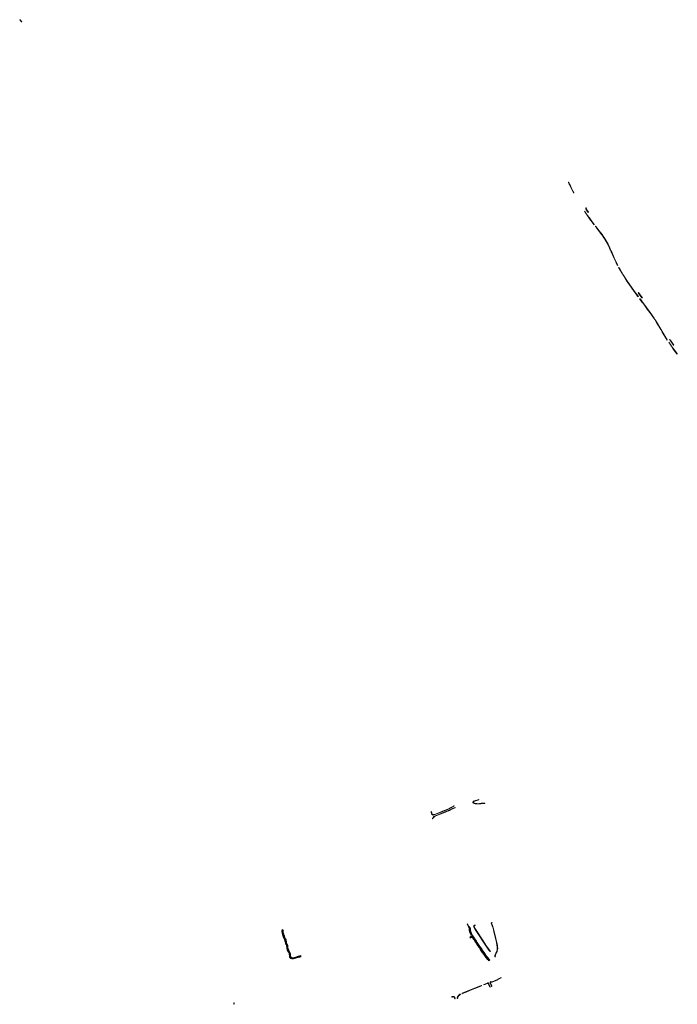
# Model space of a CAD drawing. Extents: x 98391 to 109703, y 464044 to 471306.
# Tile 1 of 31: x 98876 to 100612, y 464595 to 467196. Entities that reach past the tile are written whole.
import ezdxf

# ---------------------------------------------------------------- set-up
doc = ezdxf.new("R2010")
doc.units = 0
doc.layers.add('002 JA', color=3, linetype='Continuous', lineweight=20, true_color=0x00ff00)

msp = doc.modelspace()

# ---------------------------------------------------------------- hatches: boundary and pattern name
at = {"layer": '002 JA', "true_color": 0x00ff00}
for points in [[(98880.9, 467190), (98880.9, 467190), (98881, 467190.4), (98881.2, 467190.7), (98881.3, 467190.8), (98880.8, 467191.5), (98877.5, 467195.9), (98877, 467195.9), (98877, 467195.9), (98876.9, 467195.6), (98876.6, 467195.3), (98876.3, 467195.1), (98875.9, 467195), (98875.9, 467195), (98877, 467194.9), (98880.8, 467189.9), (98880.9, 467190)], [(100339.4, 466737.6), (100338.8, 466738.8), (100336.6, 466743.3), (100334.4, 466747.8), (100332.3, 466752.4), (100330.2, 466756.9), (100328.1, 466761.5), (100326.2, 466765.7), (100325.8, 466766.6), (100325.8, 466766.6), (100325.5, 466766.4), (100325.3, 466766.1), (100325.3, 466765.9), (100325.4, 466765.7), (100325.3, 466765.6), (100325.3, 466765.3), (100327.1, 466761.4), (100327.4, 466760.9), (100331.1, 466752.5), (100337.3, 466741.1), (100339.4, 466737.6)], [(100383.1, 466666.7), (100384.9, 466664.3), (100384.9, 466664.3), (100392.4, 466654.5), (100392.4, 466654.5), (100392.6, 466654.2), (100392.8, 466654.5), (100393.2, 466655.1), (100385.7, 466664.9), (100380.1, 466672.4), (100374.6, 466680), (100369.2, 466687.7), (100367.4, 466690.3), (100367.6, 466690.1), (100383.1, 466666.7)], [(100372.1, 466698.4), (100372.4, 466699.3), (100371.2, 466698.6), (100370.8, 466697.1), (100371.3, 466696.4), (100371.6, 466696), (100372.1, 466698.4), (100372.1, 466698.4)], [(100371, 466695), (100372.3, 466693), (100377.1, 466686.6), (100377.3, 466686.7), (100378, 466687.1), (100373.1, 466693.6), (100371.6, 466696), (100371.5, 466695.6), (100371.3, 466695.2), (100371, 466695)], [(100434.5, 466590.1), (100435.5, 466588), (100435.8, 466587.4), (100436, 466586.9), (100436, 466587.1), (100436, 466587.4), (100436.1, 466587.7), (100436.3, 466588), (100436.6, 466588.1), (100436.4, 466588.4), (100433.1, 466595.7), (100429.5, 466602.9), (100427.2, 466607.4), (100424.8, 466611.8), (100422.2, 466616.1), (100419.5, 466620.3), (100416.6, 466624.4), (100413.6, 466628.5), (100406.4, 466638.1), (100397.3, 466649.9), (100397.2, 466650), (100397.1, 466650), (100397, 466650), (100396.9, 466650.1), (100396.8, 466650.1), (100396.7, 466650.1), (100396.6, 466650.1), (100396.5, 466650.1), (100396.4, 466650), (100396.3, 466650), (100396.2, 466650), (100396.1, 466649.9), (100396, 466649.9), (100396.5, 466649.3), (100397.8, 466647.6), (100398.7, 466646.5), (100407.8, 466634.7), (100412.3, 466628.5), (100412.8, 466627.9), (100412.8, 466627.9), (100415.8, 466623.8), (100418.8, 466619.6), (100419.2, 466618.9), (100421.3, 466616.2), (100430.6, 466599.7), (100434.5, 466590.1)], [(100454.4, 466546.6), (100454.9, 466547.2), (100450.7, 466556.3), (100445.8, 466567.3), (100440.1, 466580.1), (100437.4, 466586.3), (100437.3, 466586.3), (100437, 466586.2), (100436.6, 466586.3), (100436.3, 466586.5), (100436.2, 466586.7), (100438.1, 466582.6), (100442.1, 466573.3), (100444.3, 466568.2), (100444.9, 466566.9), (100444.9, 466566.9), (100449.8, 466555.9), (100449.8, 466555.9), (100451, 466553.4), (100451.1, 466553.2), (100454.4, 466546.6)], [(100474.4, 466513.1), (100477, 466508.9), (100477.4, 466508.3), (100505.8, 466467.9), (100506.6, 466466.9), (100508.9, 466463.8), (100509.1, 466464.3), (100509.3, 466464.6), (100509.5, 466464.7), (100501.9, 466474.8), (100493.1, 466487), (100485.1, 466498.5), (100479.2, 466507.3), (100469.8, 466522.1), (100465, 466529.7), (100461.3, 466535.7), (100457.9, 466541.6), (100457, 466541.6), (100456.9, 466541.6), (100457, 466541.4), (100474.4, 466513.1)], [(100510, 466475), (100509.2, 466474.3), (100519.1, 466461.1), (100519.1, 466461.1), (100519.3, 466461.2), (100519.6, 466461.3), (100520.2, 466461.3), (100510, 466475), (100510, 466475)], [(100519.7, 466449.3), (100519.7, 466449.5), (100519.7, 466449.9), (100519.9, 466450.1), (100520.1, 466450.3), (100514, 466458.5), (100513.8, 466458.4), (100513.5, 466458.3), (100512.9, 466458.3), (100515.5, 466454.9), (100517.8, 466451.9), (100519.7, 466449.3)], [(100585.9, 466349.8), (100586, 466350), (100575.1, 466368), (100557.2, 466398.2), (100555.3, 466401.3), (100553.3, 466404.4), (100551.3, 466407.5), (100549.2, 466410.5), (100547.1, 466413.5), (100545, 466416.5), (100540.9, 466422.2), (100521.3, 466448.7), (100521.2, 466448.7), (100520.9, 466448.5), (100520.5, 466448.5), (100520.2, 466448.7), (100525.5, 466441.4), (100532.9, 466431.5), (100539.6, 466422.6), (100544.4, 466416), (100548.2, 466410.8), (100552.9, 466403.6), (100558.5, 466394.5), (100563.6, 466386), (100568.6, 466377.5), (100572.7, 466370.8), (100577.2, 466363.1), (100578.5, 466360.7), (100585.9, 466349.8)], [(100595.1, 466346.4), (100602, 466336.4), (100602, 466336.4), (100602.4, 466336.6), (100602.7, 466336.6), (100603.1, 466336.4), (100603.4, 466336.2), (100603.4, 466336.2), (100595.9, 466346.9), (100595.9, 466346.9), (100594.8, 466348.6), (100593.6, 466350.3), (100592.5, 466352), (100592.4, 466351.8), (100592.3, 466351.5), (100592.1, 466351.2), (100591.9, 466351.1), (100592.3, 466350.5), (100593.2, 466349.1), (100594.1, 466347.7), (100595.1, 466346.4)], [(100601.4, 466325.5), (100602.2, 466324.5), (100607, 466318.5), (100612, 466312.7), (100612, 466313.1), (100612.1, 466313.4), (100612.3, 466313.7), (100612.4, 466313.8), (100607.5, 466319.4), (100602.9, 466325.3), (100598.5, 466331.3), (100590.2, 466343.8), (100590.1, 466343.8), (100596.1, 466334.9), (100601.4, 466325.5)], [(100104.2, 465125.8), (100104.2, 465125.8), (100104.2, 465126.1), (100104.2, 465126.2), (100102.7, 465126.7), (100098, 465126.2), (100095.6, 465126), (100094.8, 465125.9), (100090.4, 465125.2), (100086.1, 465125), (100082.9, 465125.2), (100082.6, 465125.3), (100080.7, 465125.4), (100078.8, 465125.7), (100075.9, 465126.5), (100074.8, 465127), (100073.8, 465127.8), (100073.6, 465128.2), (100073.7, 465128.5), (100074.3, 465129.9), (100074.8, 465130.3), (100088.4, 465134.7), (100088.1, 465135.7), (100074.4, 465131.2), (100073.5, 465130.5), (100072.7, 465128.9), (100072.5, 465128), (100073, 465127.2), (100074.3, 465126.1), (100075.6, 465125.6), (100078.6, 465124.8), (100080.6, 465124.5), (100083.7, 465124.2), (100088.4, 465124.3), (100093.2, 465124.8), (100098.1, 465125.2), (100104.2, 465125.8)], [(99962, 465103.7), (99963.6, 465097.7), (99964.7, 465096.8), (99964.8, 465096.8), (99964.9, 465096.8), (99963, 465103.9), (99962, 465103.7)], [(100022.8, 465118), (100022.6, 465119.1), (100021, 465118), (100014.5, 465114.6), (100006.3, 465110.7), (99997.1, 465106.8), (99984.2, 465101.7), (99970.8, 465096.8), (99970.8, 465096.8), (99971.1, 465096.9), (99971.4, 465096.8), (99971.7, 465096.7), (99971.9, 465096.5), (99972, 465096.2), (99984.5, 465100.8), (99997.5, 465105.8), (100006.7, 465109.8), (100015, 465113.7), (100021.5, 465117.1), (100022.8, 465118), (100022.8, 465118)], [(99973.1, 465092.9), (99973.2, 465092.8), (99973.2, 465092.4), (99973.2, 465092.1), (99973.1, 465092), (99977.6, 465093.9), (99986.1, 465097.1), (99996.3, 465101.2), (100000, 465102.7), (100007.5, 465105.9), (100008.7, 465106.5), (100009, 465106.6), (100010.6, 465107.2), (100013.7, 465108.3), (100013.9, 465108.4), (100013.9, 465108.4), (100021.2, 465111.8), (100025.7, 465113.7), (100025.7, 465114), (100025.4, 465114.7), (100020.8, 465112.7), (100013.5, 465109.3), (100005.8, 465105.9), (99997, 465102.4), (99984.7, 465097.5), (99973.5, 465093.1), (99973.1, 465092.9)], [(99964.9, 465095.5), (99965.3, 465095.3), (99966.9, 465095), (99968.1, 465095), (99969.8, 465095.4), (99970.2, 465095.5), (99970.2, 465095.5), (99970.1, 465095.9), (99970.2, 465096.3), (99970.4, 465096.6), (99970.8, 465096.8), (99970.8, 465096.8), (99969.5, 465096.4), (99968, 465096), (99967, 465096), (99965.7, 465096.2), (99964.9, 465096.7), (99965, 465096.3), (99965, 465096), (99964.9, 465095.6), (99964.9, 465095.5)], [(99968.2, 465088.3), (99970.2, 465090.2), (99970.8, 465090.5), (99970.9, 465090.5), (99972.2, 465091.5), (99972.1, 465091.5), (99971.7, 465091.6), (99971.5, 465091.8), (99971.4, 465092), (99969.6, 465091), (99967.4, 465088.9), (99966.4, 465087.1), (99965.9, 465086), (99966.2, 465085), (99966.7, 465085.2), (99966.7, 465085.3), (99966.9, 465085.7), (99966.9, 465085.9), (99967.1, 465086.4), (99967.3, 465086.7), (99968.2, 465088.3)], [(99618.8, 464720.1), (99618.8, 464720.2), (99618.8, 464720.2), (99618.5, 464720.2), (99618.1, 464720.5), (99617.9, 464720.8), (99617.9, 464721), (99615, 464720.4), (99610.6, 464719.6), (99605.1, 464718), (99600.5, 464716.4), (99597.2, 464716), (99594.4, 464716.1), (99592.4, 464716.8), (99590.6, 464718.5), (99589.6, 464720.4), (99589, 464723.7), (99588.6, 464727), (99588.2, 464729.2), (99587.6, 464730.8), (99586.7, 464732.7), (99584.6, 464736.2), (99583.3, 464738.8), (99582.5, 464742.2), (99581.9, 464745.5), (99581.6, 464748.5), (99580.9, 464751), (99580.4, 464752.3), (99579.3, 464754.6), (99578.8, 464755.5), (99578.6, 464756.3), (99578.5, 464757.9), (99577.9, 464760.6), (99577.5, 464761.5), (99577.4, 464762.1), (99577.2, 464763.1), (99576.7, 464764.8), (99576, 464766.1), (99575.1, 464767.4), (99573, 464773.8), (99572.2, 464775.3), (99571.4, 464776.5), (99571, 464777.9), (99570.9, 464778.9), (99570.9, 464780.1), (99570.8, 464780.8), (99570.5, 464782), (99570.3, 464782.5), (99570, 464783.4), (99569.6, 464784.1), (99569.4, 464785), (99569, 464786.4), (99568.7, 464787.4), (99568.7, 464788.5), (99569.1, 464789.8), (99569.8, 464791.1), (99570.2, 464791.6), (99570.1, 464791.7), (99569.9, 464791.9), (99569.7, 464792.2), (99569.7, 464792.5), (99569.7, 464792.6), (99569, 464791.7), (99568.9, 464791.6), (99568.2, 464790.3), (99568.1, 464790.1), (99567.7, 464788.7), (99567.7, 464788.4), (99567.7, 464787.3), (99567.8, 464787.1), (99568.1, 464786.1), (99568.6, 464783.9), (99568.7, 464783.6), (99569.1, 464782.9), (99569.4, 464782.2), (99569.5, 464781.7), (99569.8, 464780.6), (99569.9, 464780), (99569.9, 464778.9), (99569.9, 464778.8), (99569.9, 464778.8), (99570.2, 464778), (99570.9, 464776.1), (99571.4, 464774.6), (99572, 464773.4), (99574.1, 464767.1), (99574.3, 464766.8), (99575.2, 464765.6), (99575.8, 464764.5), (99576.2, 464762.9), (99576.4, 464761.9), (99576.4, 464761.9), (99576.5, 464761.3), (99576.6, 464761.1), (99577, 464760.3), (99577.5, 464757.7), (99577.6, 464756.2), (99577.6, 464756.1), (99577.8, 464755.3), (99577.9, 464755), (99578.4, 464754.2), (99579.5, 464751.9), (99580, 464750.7), (99580.6, 464748.3), (99580.9, 464745.4), (99580.9, 464745.3), (99581.5, 464742), (99581.6, 464742), (99582.3, 464738.6), (99582.4, 464738.4), (99583.7, 464735.7), (99583.7, 464735.6), (99585.8, 464732.3), (99587.3, 464728.9), (99587.6, 464726.8), (99588, 464723.6), (99588, 464723.5), (99588.6, 464720.2), (99588.7, 464719.9), (99589.7, 464718.1), (99589.9, 464717.8), (99591.8, 464716), (99591.9, 464715.9), (99592.1, 464715.8), (99594.1, 464715.2), (99594.4, 464715.1), (99597.2, 464715), (99597.3, 464715), (99599.3, 464715.2), (99603.9, 464716.5), (99604, 464716.5), (99605.4, 464717), (99610.9, 464718.7), (99615.2, 464719.4), (99615.2, 464719.4), (99618.8, 464720.1)], [(99618.6, 464723.5), (99618.6, 464723.5), (99611.6, 464721.8), (99608.4, 464721.1), (99608.3, 464721.1), (99603.9, 464719.7), (99603.8, 464719.7), (99600.7, 464718.4), (99596.8, 464718.1), (99594.2, 464718.5), (99592.8, 464719.3), (99591.5, 464721.3), (99591, 464725), (99590.8, 464728), (99590.8, 464728.2), (99589.9, 464731.1), (99589.8, 464731.2), (99588.1, 464734.5), (99586.2, 464738.2), (99584.7, 464742.1), (99584.1, 464745.3), (99584, 464748.5), (99584, 464748.5), (99583.9, 464750.1), (99583.8, 464750.4), (99582.6, 464753.2), (99580.6, 464758), (99580, 464761.6), (99579.9, 464761.6), (99579.3, 464764.7), (99579.2, 464764.9), (99578, 464767.6), (99576.3, 464771.7), (99575.2, 464775.6), (99575.1, 464775.9), (99573.6, 464778), (99573, 464781.2), (99572.9, 464781.3), (99572.3, 464783.3), (99572.3, 464783.4), (99571.6, 464785.5), (99571.2, 464787.1), (99571.3, 464788.7), (99572.6, 464790.8), (99572.3, 464790.6), (99572, 464790.6), (99571.7, 464790.6), (99571.4, 464790.8), (99571.4, 464790.8), (99570.3, 464789.1), (99570.1, 464787), (99570.7, 464785.2), (99571.4, 464783), (99572, 464781), (99572.7, 464777.6), (99574.3, 464775.3), (99575.3, 464771.4), (99577.1, 464767.2), (99578.3, 464764.5), (99579, 464761.4), (99579.6, 464757.8), (99581.7, 464752.8), (99582.9, 464750), (99583, 464748.4), (99583.1, 464745.2), (99583.7, 464741.8), (99585.3, 464737.8), (99587.2, 464734), (99588.9, 464730.8), (99589.8, 464727.9), (99590, 464724.9), (99590.6, 464721), (99592.1, 464718.5), (99593.9, 464717.6), (99596.8, 464717.1), (99600.9, 464717.5), (99604.1, 464718.8), (99608.6, 464720.1), (99611.8, 464720.9), (99617.9, 464722.3), (99617.9, 464722.6), (99618, 464722.9), (99618.1, 464723.2), (99618.4, 464723.4), (99618.6, 464723.5)], [(100059.4, 464805.6), (100057.8, 464807.8), (100057.8, 464807.8), (100057.6, 464807.7), (100057.8, 464806.8), (100058.6, 464805), (100059.4, 464803.8), (100060.1, 464802.2), (100060.9, 464799.8), (100061, 464799.7), (100061, 464799.6), (100061.1, 464799.1), (100062.4, 464795), (100063, 464791.2), (100063.9, 464786.8), (100064.5, 464783.5), (100068.3, 464777.5), (100068.5, 464777.6), (100067.1, 464780.2), (100065.1, 464784.5), (100064.3, 464788.3), (100063.9, 464791.1), (100063.3, 464795.1), (100062.2, 464798.8), (100061.2, 464802), (100059.4, 464805.6)], [(100117.2, 464711.6), (100115.9, 464713.2), (100114.4, 464715), (100111.7, 464718.4), (100109.5, 464721.3), (100108.8, 464722.2), (100108.8, 464722.2), (100107.6, 464723.9), (100106.5, 464725.2), (100103.9, 464728.9), (100103.9, 464728.9), (100103.9, 464728.9), (100097, 464739.3), (100095.8, 464741.2), (100092.1, 464746.7), (100089.6, 464750.6), (100084.2, 464758.7), (100083.2, 464760.3), (100083.2, 464760.3), (100081.9, 464762.2), (100077.7, 464768.3), (100072.1, 464776.3), (100069.4, 464781.4), (100068.5, 464783.3), (100067.6, 464785.3), (100066.9, 464788.8), (100066.5, 464790.5), (100066.2, 464792.5), (100066, 464793.6), (100066, 464793.9), (100065.9, 464794), (100065.3, 464796.9), (100065.2, 464797), (100065.1, 464797.4), (100063.1, 464800.6), (100063.3, 464799.9), (100064.3, 464796.7), (100065, 464793.7), (100065.2, 464792.3), (100065.9, 464788.6), (100066.6, 464785), (100068.5, 464780.9), (100071.2, 464775.8), (100076.9, 464767.8), (100082.4, 464759.7), (100091.3, 464746.2), (100096.2, 464738.7), (100103.1, 464728.3), (100105.7, 464724.6), (100108, 464721.6), (100110.9, 464717.8), (100113.6, 464714.3), (100116.4, 464711.1), (100117.2, 464711.6)], [(100073.9, 464800.3), (100078.6, 464793), (100087.4, 464779.6), (100099, 464762.1), (100108, 464748.5), (100114.8, 464738.4), (100118.2, 464734.3), (100118.3, 464734.4), (100118.7, 464734.5), (100119, 464734.5), (100119.3, 464734.3), (100119.4, 464734.3), (100115.6, 464739), (100115.4, 464739.4), (100113.1, 464742.6), (100112.7, 464743.3), (100112.6, 464743.4), (100108.8, 464749), (100099.8, 464762.7), (100099.8, 464762.7), (100079.5, 464793.5), (100074.7, 464800.9), (100073.9, 464800.3), (100073.9, 464800.3)], [(100074.9, 464802.3), (100074.2, 464801.7), (100074.7, 464800.9), (100075.6, 464801.5), (100074.9, 464802.3)], [(100074.9, 464802.3), (100075.6, 464801.5), (100077.9, 464803.1), (100078.2, 464803.4), (100078.3, 464803.8), (100078.3, 464804.2), (100078.2, 464804.5), (100077.3, 464804), (100074.9, 464802.3)], [(100121.8, 464809.2), (100122.4, 464809.4), (100122.1, 464810.4), (100120.5, 464809.6), (100120.8, 464808.9), (100123.7, 464802.5), (100125.9, 464796.4), (100128.3, 464787.5), (100132.4, 464768.5), (100134.6, 464758.4), (100136.2, 464751.2), (100137, 464747.1), (100137.1, 464743.2), (100136.7, 464739.2), (100136.2, 464737.4), (100136.5, 464737.3), (100136.7, 464737.1), (100136.9, 464736.8), (100137, 464736.5), (100136.9, 464736.2), (100136.9, 464736.2), (100137.6, 464739), (100137.7, 464739.1), (100138.1, 464743.1), (100138.1, 464743.2), (100138, 464747.1), (100137.9, 464747.3), (100137.2, 464751.4), (100137.2, 464751.4), (100135.6, 464758.6), (100133.3, 464768.7), (100130.9, 464780.1), (100130, 464783.9), (100126.5, 464797.3), (100124.4, 464803.5), (100121.8, 464809.2)], [(100122.1, 464810.4), (100122.4, 464809.4), (100122.5, 464809.5), (100122.8, 464809.7), (100123, 464810), (100123.1, 464810.3), (100123.1, 464810.4), (100123, 464810.7), (100122.1, 464810.4)], [(100064.4, 464772.6), (100065, 464771.7), (100068.5, 464773.9), (100068.7, 464775.1), (100068, 464776.4), (100067.9, 464776.5), (100067.6, 464774.3), (100064.4, 464772.6)], [(100065.1, 464770.7), (100065.7, 464769.8), (100070.5, 464772.4), (100069.7, 464773.5), (100065.1, 464770.7)], [(100115.1, 464710.3), (100112, 464714.2), (100108.3, 464718.6), (100104.8, 464723.2), (100099.6, 464730.4), (100094.8, 464737.9), (100090, 464745.3), (100081, 464758.8), (100075.5, 464766.8), (100071.3, 464772.9), (100071.3, 464772.8), (100070.5, 464772.4), (100071.1, 464771.5), (100074.7, 464766.3), (100078.9, 464760.2), (100080.2, 464758.3), (100081.3, 464756.6), (100086, 464749.4), (100089.1, 464744.8), (100092.1, 464740.2), (100094, 464737.3), (100097.4, 464731.9), (100098.7, 464729.8), (100098.7, 464729.8), (100099.7, 464728.5), (100103.9, 464722.7), (100104, 464722.6), (100107.5, 464718), (100107.5, 464717.9), (100111.2, 464713.6), (100111.7, 464713), (100114.3, 464709.8), (100115.1, 464710.3)], [(100131.9, 464720.8), (100131.8, 464721.2), (100131.7, 464721.8), (100131.7, 464722.4), (100131.7, 464723), (100131.8, 464723.6), (100131.9, 464724.2), (100132.1, 464724.8), (100132.4, 464725.3), (100132.4, 464725.3), (100134.4, 464729.8), (100136.5, 464734.3), (100136.5, 464734.5), (100136.9, 464736.2), (100136.9, 464736.2), (100136.8, 464735.8), (100136.5, 464735.6), (100136.1, 464735.4), (100135.8, 464735.4), (100135.7, 464735.4), (100135.6, 464734.7), (100133.5, 464730.2), (100131.4, 464725.7), (100131.2, 464725.1), (100131, 464724.4), (100130.8, 464723.8), (100130.7, 464723.1), (100130.7, 464722.4), (100130.7, 464721.7), (100130.8, 464721.1), (100131.3, 464720.4), (100131.9, 464720.8)], [(100122.9, 464654.7), (100122, 464654.3), (100121.6, 464654.2), (100122.9, 464653.6), (100123.2, 464653.5), (100123.4, 464653.5), (100123.7, 464653.6), (100138.3, 464659.3), (100138, 464660.3), (100123.3, 464654.5), (100122.9, 464654.7)], [(100146.9, 464665.7), (100146, 464665.1), (100143.5, 464664), (100140.1, 464662.7), (100139.6, 464662.4), (100139.6, 464662.4), (100139.7, 464662), (100139.6, 464661.6), (100139.5, 464661.2), (100140.4, 464661.6), (100140.7, 464661.8), (100140.8, 464661.9), (100143.8, 464663), (100143.8, 464663), (100145.7, 464663.8), (100147.4, 464664.8), (100147.7, 464665), (100146.9, 464665.7)], [(100043.8, 464623), (100049.6, 464625.3), (100054.7, 464627.5), (100071.1, 464634), (100085, 464639.7), (100095.6, 464644), (100095.6, 464644), (100095.3, 464644.1), (100095.1, 464644.3), (100094.9, 464644.6), (100094.8, 464644.7), (100044.4, 464624.3), (100044.5, 464624), (100044.4, 464623.7), (100044.3, 464623.4), (100044.1, 464623.1), (100043.8, 464623), (100043.8, 464623)], [(100101.4, 464647.3), (100101.4, 464647.2), (100101.5, 464646.9), (100101.5, 464646.6), (100101.3, 464646.3), (100101.2, 464646.2), (100103.8, 464647.2), (100106.4, 464648.2), (100108.4, 464649), (100111.4, 464650.2), (100112.2, 464650.4), (100112.3, 464650.4), (100112.3, 464650.4), (100112.6, 464650.4), (100113.1, 464650.2), (100113.6, 464649.8), (100114.2, 464648.4), (100114.2, 464648.4), (100114.2, 464648.4), (100117.1, 464640.7), (100117.8, 464640.9), (100118, 464641), (100115.1, 464648.8), (100114.5, 464650.5), (100113.6, 464651.1), (100112.7, 464651.4), (100112.1, 464651.4), (100111.1, 464651.1), (100106.1, 464649.2), (100101.4, 464647.3)], [(100121.3, 464654.2), (100121.5, 464654.2), (100121.2, 464654.3), (100120.9, 464654.6), (100120.7, 464654.9), (100120.3, 464654.7), (100120.1, 464654.8), (100119.3, 464654.3), (100118.6, 464653.8), (100118.1, 464653.3), (100118, 464652.6), (100118.2, 464651.8), (100121.7, 464642.8), (100122.3, 464643.4), (100122.5, 464643.4), (100119.2, 464652.1), (100119.1, 464652.5), (100119, 464652.7), (100119, 464652.8), (100119.2, 464653), (100119.2, 464653), (100119.8, 464653.5), (100119.8, 464653.5), (100119.8, 464653.5), (100120.2, 464653.7), (100120.3, 464653.7), (100121.3, 464654.2)], [(100121.7, 464642.8), (100121.7, 464642.5), (100122, 464642.1), (100122.8, 464642.4), (100122.7, 464642.6), (100122.7, 464642.9), (100122.6, 464643.2), (100122.5, 464643.4), (100122.5, 464643.4), (100121.7, 464642.8)], [(100024.3, 464610.7), (100025.1, 464610.7), (100025.3, 464610.7), (100025.3, 464610.8), (100025.1, 464612.1), (100025, 464612.5), (100024.9, 464612.8), (100024.7, 464613.1), (100024.6, 464613.5), (100024.4, 464613.8), (100024.2, 464614.1), (100023.9, 464614.4), (100023.6, 464614.6), (100023.3, 464614.8), (100023, 464615), (100022.7, 464615.2), (100022.4, 464615.4), (100022, 464615.5), (100021.7, 464615.6), (100021.3, 464615.6), (100020.9, 464615.6), (100020.6, 464615.6), (100020.2, 464615.6), (100018.3, 464615.2), (100017.4, 464615), (100017.4, 464614.6), (100017.3, 464614.2), (100017, 464613.9), (100017, 464613.9), (100018.1, 464614.1), (100018.2, 464614.1), (100018.5, 464614.2), (100020.4, 464614.6), (100020.7, 464614.6), (100020.9, 464614.6), (100021.2, 464614.6), (100021.5, 464614.6), (100021.8, 464614.5), (100022, 464614.4), (100022.3, 464614.3), (100022.5, 464614.2), (100022.8, 464614), (100023, 464613.8), (100023.2, 464613.6), (100023.4, 464613.4), (100023.6, 464613.2), (100023.7, 464613), (100023.8, 464612.7), (100023.9, 464612.5), (100024, 464612.2), (100024.1, 464611.9), (100024.1, 464611.9), (100024.3, 464610.7), (100024.3, 464610.7), (100024.3, 464610.7)], [(100024.3, 464610.7), (100024.3, 464610.7), (100024.3, 464610.6), (100024.4, 464610.2), (100024.6, 464609.9), (100025, 464609.7), (100025.4, 464609.7), (100025.5, 464609.7), (100025.4, 464610.7), (100025.3, 464610.7), (100025.1, 464610.7), (100024.3, 464610.7)], [(100039.6, 464622.2), (100038.5, 464621.6), (100037.5, 464620.9), (100036.6, 464620.2), (100035.7, 464619.4), (100034.8, 464618.6), (100034.1, 464617.7), (100033.3, 464616.7), (100032.7, 464615.7), (100032.2, 464614.6), (100031.8, 464613.4), (100031.4, 464612.2), (100031.2, 464611), (100031.1, 464609.9), (100031.3, 464610), (100031.6, 464610), (100031.9, 464610.2), (100032.1, 464610.5), (100032.2, 464610.9), (100032.2, 464610.9), (100032.4, 464612), (100032.7, 464613.1), (100033.1, 464614.2), (100033.6, 464615.2), (100034.2, 464616.2), (100034.8, 464617.1), (100036, 464618.3), (100037.2, 464619.4), (100038.5, 464620.4), (100040, 464621.3), (100039.6, 464622.2)], [(99442.2, 464595), (99442.4, 464595.6), (99442.4, 464595.7), (99442.5, 464596), (99442.6, 464596.3), (99442.6, 464596.6), (99442.6, 464597.4), (99442.1, 464598.6), (99441.6, 464598.5), (99441.7, 464598.1), (99441.7, 464597.6), (99441.7, 464597.2), (99441.6, 464596.8), (99441.6, 464596.6), (99442.2, 464595)]]:
    msp.add_hatch(color=3, dxfattribs=at).paths.add_polyline_path(points)

# ---------------------------------------------------------------- linework, layer by layer
at = {"layer": '002 JA', "color": 54, "true_color": 0x00c000}
for points in [[(98880.9, 467190), (98880.9, 467190), (98881, 467190.4), (98881.2, 467190.7), (98881.3, 467190.8), (98880.8, 467191.5), (98877.5, 467195.9), (98877, 467195.9), (98877, 467195.9), (98876.9, 467195.6), (98876.6, 467195.3), (98876.3, 467195.1), (98875.9, 467195), (98875.9, 467195), (98877, 467194.9), (98880.8, 467189.9), (98880.9, 467190)], [(100339.4, 466737.6), (100338.8, 466738.8), (100336.6, 466743.3), (100334.4, 466747.8), (100332.3, 466752.4), (100330.2, 466756.9), (100328.1, 466761.5), (100326.2, 466765.7), (100325.8, 466766.6), (100325.8, 466766.6), (100325.5, 466766.4), (100325.3, 466766.1), (100325.3, 466765.9), (100325.4, 466765.7), (100325.3, 466765.6), (100325.3, 466765.3), (100327.1, 466761.4), (100327.4, 466760.9), (100331.1, 466752.5), (100337.3, 466741.1), (100339.4, 466737.6)], [(100383.1, 466666.7), (100384.9, 466664.3), (100384.9, 466664.3), (100392.4, 466654.5), (100392.4, 466654.5), (100392.6, 466654.2), (100392.8, 466654.5), (100393.2, 466655.1), (100385.7, 466664.9), (100380.1, 466672.4), (100374.6, 466680), (100369.2, 466687.7), (100367.4, 466690.3), (100367.6, 466690.1), (100383.1, 466666.7)], [(100372.1, 466698.4), (100372.4, 466699.3), (100371.2, 466698.6), (100370.8, 466697.1), (100371.3, 466696.4), (100371.6, 466696), (100372.1, 466698.4), (100372.1, 466698.4)], [(100371, 466695), (100372.3, 466693), (100377.1, 466686.6), (100377.3, 466686.7), (100378, 466687.1), (100373.1, 466693.6), (100371.6, 466696), (100371.5, 466695.6), (100371.3, 466695.2), (100371, 466695)], [(100434.5, 466590.1), (100435.5, 466588), (100435.8, 466587.4), (100436, 466586.9), (100436, 466587.1), (100436, 466587.4), (100436.1, 466587.7), (100436.3, 466588), (100436.6, 466588.1), (100436.4, 466588.4), (100433.1, 466595.7), (100429.5, 466602.9), (100427.2, 466607.4), (100424.8, 466611.8), (100422.2, 466616.1), (100419.5, 466620.3), (100416.6, 466624.4), (100413.6, 466628.5), (100406.4, 466638.1), (100397.3, 466649.9), (100397.2, 466650), (100397.1, 466650), (100397, 466650), (100396.9, 466650.1), (100396.8, 466650.1), (100396.7, 466650.1), (100396.6, 466650.1), (100396.5, 466650.1), (100396.4, 466650), (100396.3, 466650), (100396.2, 466650), (100396.1, 466649.9), (100396, 466649.9), (100396.5, 466649.3), (100397.8, 466647.6), (100398.7, 466646.5), (100407.8, 466634.7), (100412.3, 466628.5), (100412.8, 466627.9), (100412.8, 466627.9), (100415.8, 466623.8), (100418.8, 466619.6), (100419.2, 466618.9), (100421.3, 466616.2), (100430.6, 466599.7), (100434.5, 466590.1)], [(100454.4, 466546.6), (100454.9, 466547.2), (100450.7, 466556.3), (100445.8, 466567.3), (100440.1, 466580.1), (100437.4, 466586.3), (100437.3, 466586.3), (100437, 466586.2), (100436.6, 466586.3), (100436.3, 466586.5), (100436.2, 466586.7), (100438.1, 466582.6), (100442.1, 466573.3), (100444.3, 466568.2), (100444.9, 466566.9), (100444.9, 466566.9), (100449.8, 466555.9), (100449.8, 466555.9), (100451, 466553.4), (100451.1, 466553.2), (100454.4, 466546.6)], [(100474.4, 466513.1), (100477, 466508.9), (100477.4, 466508.3), (100505.8, 466467.9), (100506.6, 466466.9), (100508.9, 466463.8), (100509.1, 466464.3), (100509.3, 466464.6), (100509.5, 466464.7), (100501.9, 466474.8), (100493.1, 466487), (100485.1, 466498.5), (100479.2, 466507.3), (100469.8, 466522.1), (100465, 466529.7), (100461.3, 466535.7), (100457.9, 466541.6), (100457, 466541.6), (100456.9, 466541.6), (100457, 466541.4), (100474.4, 466513.1)], [(100510, 466475), (100509.2, 466474.3), (100519.1, 466461.1), (100519.1, 466461.1), (100519.3, 466461.2), (100519.6, 466461.3), (100520.2, 466461.3), (100510, 466475), (100510, 466475)], [(100519.7, 466449.3), (100519.7, 466449.5), (100519.7, 466449.9), (100519.9, 466450.1), (100520.1, 466450.3), (100514, 466458.5), (100513.8, 466458.4), (100513.5, 466458.3), (100512.9, 466458.3), (100515.5, 466454.9), (100517.8, 466451.9), (100519.7, 466449.3)], [(100585.9, 466349.8), (100586, 466350), (100575.1, 466368), (100557.2, 466398.2), (100555.3, 466401.3), (100553.3, 466404.4), (100551.3, 466407.5), (100549.2, 466410.5), (100547.1, 466413.5), (100545, 466416.5), (100540.9, 466422.2), (100521.3, 466448.7), (100521.2, 466448.7), (100520.9, 466448.5), (100520.5, 466448.5), (100520.2, 466448.7), (100525.5, 466441.4), (100532.9, 466431.5), (100539.6, 466422.6), (100544.4, 466416), (100548.2, 466410.8), (100552.9, 466403.6), (100558.5, 466394.5), (100563.6, 466386), (100568.6, 466377.5), (100572.7, 466370.8), (100577.2, 466363.1), (100578.5, 466360.7), (100585.9, 466349.8)], [(100595.1, 466346.4), (100602, 466336.4), (100602, 466336.4), (100602.4, 466336.6), (100602.7, 466336.6), (100603.1, 466336.4), (100603.4, 466336.2), (100603.4, 466336.2), (100595.9, 466346.9), (100595.9, 466346.9), (100594.8, 466348.6), (100593.6, 466350.3), (100592.5, 466352), (100592.4, 466351.8), (100592.3, 466351.5), (100592.1, 466351.2), (100591.9, 466351.1), (100592.3, 466350.5), (100593.2, 466349.1), (100594.1, 466347.7), (100595.1, 466346.4)], [(100601.4, 466325.5), (100602.2, 466324.5), (100607, 466318.5), (100612, 466312.7), (100612, 466313.1), (100612.1, 466313.4), (100612.3, 466313.7), (100612.4, 466313.8), (100607.5, 466319.4), (100602.9, 466325.3), (100598.5, 466331.3), (100590.2, 466343.8), (100590.1, 466343.8), (100596.1, 466334.9), (100601.4, 466325.5)], [(100104.2, 465125.8), (100104.2, 465125.8), (100104.2, 465126.1), (100104.2, 465126.2), (100102.7, 465126.7), (100098, 465126.2), (100095.6, 465126), (100094.8, 465125.9), (100090.4, 465125.2), (100086.1, 465125), (100082.9, 465125.2), (100082.6, 465125.3), (100080.7, 465125.4), (100078.8, 465125.7), (100075.9, 465126.5), (100074.8, 465127), (100073.8, 465127.8), (100073.6, 465128.2), (100073.7, 465128.5), (100074.3, 465129.9), (100074.8, 465130.3), (100088.4, 465134.7), (100088.1, 465135.7), (100074.4, 465131.2), (100073.5, 465130.5), (100072.7, 465128.9), (100072.5, 465128), (100073, 465127.2), (100074.3, 465126.1), (100075.6, 465125.6), (100078.6, 465124.8), (100080.6, 465124.5), (100083.7, 465124.2), (100088.4, 465124.3), (100093.2, 465124.8), (100098.1, 465125.2), (100104.2, 465125.8)], [(99962, 465103.7), (99963.6, 465097.7), (99964.7, 465096.8), (99964.8, 465096.8), (99964.9, 465096.8), (99963, 465103.9), (99962, 465103.7)], [(100022.8, 465118), (100022.6, 465119.1), (100021, 465118), (100014.5, 465114.6), (100006.3, 465110.7), (99997.1, 465106.8), (99984.2, 465101.7), (99970.8, 465096.8), (99970.8, 465096.8), (99971.1, 465096.9), (99971.4, 465096.8), (99971.7, 465096.7), (99971.9, 465096.5), (99972, 465096.2), (99984.5, 465100.8), (99997.5, 465105.8), (100006.7, 465109.8), (100015, 465113.7), (100021.5, 465117.1), (100022.8, 465118), (100022.8, 465118)], [(99973.1, 465092.9), (99973.2, 465092.8), (99973.2, 465092.4), (99973.2, 465092.1), (99973.1, 465092), (99977.6, 465093.9), (99986.1, 465097.1), (99996.3, 465101.2), (100000, 465102.7), (100007.5, 465105.9), (100008.7, 465106.5), (100009, 465106.6), (100010.6, 465107.2), (100013.7, 465108.3), (100013.9, 465108.4), (100013.9, 465108.4), (100021.2, 465111.8), (100025.7, 465113.7), (100025.7, 465114), (100025.4, 465114.7), (100020.8, 465112.7), (100013.5, 465109.3), (100005.8, 465105.9), (99997, 465102.4), (99984.7, 465097.5), (99973.5, 465093.1), (99973.1, 465092.9)], [(99964.9, 465095.5), (99965.3, 465095.3), (99966.9, 465095), (99968.1, 465095), (99969.8, 465095.4), (99970.2, 465095.5), (99970.2, 465095.5), (99970.1, 465095.9), (99970.2, 465096.3), (99970.4, 465096.6), (99970.8, 465096.8), (99970.8, 465096.8), (99969.5, 465096.4), (99968, 465096), (99967, 465096), (99965.7, 465096.2), (99964.9, 465096.7), (99965, 465096.3), (99965, 465096), (99964.9, 465095.6), (99964.9, 465095.5)], [(99968.2, 465088.3), (99970.2, 465090.2), (99970.8, 465090.5), (99970.9, 465090.5), (99972.2, 465091.5), (99972.1, 465091.5), (99971.7, 465091.6), (99971.5, 465091.8), (99971.4, 465092), (99969.6, 465091), (99967.4, 465088.9), (99966.4, 465087.1), (99965.9, 465086), (99966.2, 465085), (99966.7, 465085.2), (99966.7, 465085.3), (99966.9, 465085.7), (99966.9, 465085.9), (99967.1, 465086.4), (99967.3, 465086.7), (99968.2, 465088.3)], [(99618.8, 464720.1), (99618.8, 464720.2), (99618.8, 464720.2), (99618.5, 464720.2), (99618.1, 464720.5), (99617.9, 464720.8), (99617.9, 464721), (99615, 464720.4), (99610.6, 464719.6), (99605.1, 464718), (99600.5, 464716.4), (99597.2, 464716), (99594.4, 464716.1), (99592.4, 464716.8), (99590.6, 464718.5), (99589.6, 464720.4), (99589, 464723.7), (99588.6, 464727), (99588.2, 464729.2), (99587.6, 464730.8), (99586.7, 464732.7), (99584.6, 464736.2), (99583.3, 464738.8), (99582.5, 464742.2), (99581.9, 464745.5), (99581.6, 464748.5), (99580.9, 464751), (99580.4, 464752.3), (99579.3, 464754.6), (99578.8, 464755.5), (99578.6, 464756.3), (99578.5, 464757.9), (99577.9, 464760.6), (99577.5, 464761.5), (99577.4, 464762.1), (99577.2, 464763.1), (99576.7, 464764.8), (99576, 464766.1), (99575.1, 464767.4), (99573, 464773.8), (99572.2, 464775.3), (99571.4, 464776.5), (99571, 464777.9), (99570.9, 464778.9), (99570.9, 464780.1), (99570.8, 464780.8), (99570.5, 464782), (99570.3, 464782.5), (99570, 464783.4), (99569.6, 464784.1), (99569.4, 464785), (99569, 464786.4), (99568.7, 464787.4), (99568.7, 464788.5), (99569.1, 464789.8), (99569.8, 464791.1), (99570.2, 464791.6), (99570.1, 464791.7), (99569.9, 464791.9), (99569.7, 464792.2), (99569.7, 464792.5), (99569.7, 464792.6), (99569, 464791.7), (99568.9, 464791.6), (99568.2, 464790.3), (99568.1, 464790.1), (99567.7, 464788.7), (99567.7, 464788.4), (99567.7, 464787.3), (99567.8, 464787.1), (99568.1, 464786.1), (99568.6, 464783.9), (99568.7, 464783.6), (99569.1, 464782.9), (99569.4, 464782.2), (99569.5, 464781.7), (99569.8, 464780.6), (99569.9, 464780), (99569.9, 464778.9), (99569.9, 464778.8), (99569.9, 464778.8), (99570.2, 464778), (99570.9, 464776.1), (99571.4, 464774.6), (99572, 464773.4), (99574.1, 464767.1), (99574.3, 464766.8), (99575.2, 464765.6), (99575.8, 464764.5), (99576.2, 464762.9), (99576.4, 464761.9), (99576.4, 464761.9), (99576.5, 464761.3), (99576.6, 464761.1), (99577, 464760.3), (99577.5, 464757.7), (99577.6, 464756.2), (99577.6, 464756.1), (99577.8, 464755.3), (99577.9, 464755), (99578.4, 464754.2), (99579.5, 464751.9), (99580, 464750.7), (99580.6, 464748.3), (99580.9, 464745.4), (99580.9, 464745.3), (99581.5, 464742), (99581.6, 464742), (99582.3, 464738.6), (99582.4, 464738.4), (99583.7, 464735.7), (99583.7, 464735.6), (99585.8, 464732.3), (99587.3, 464728.9), (99587.6, 464726.8), (99588, 464723.6), (99588, 464723.5), (99588.6, 464720.2), (99588.7, 464719.9), (99589.7, 464718.1), (99589.9, 464717.8), (99591.8, 464716), (99591.9, 464715.9), (99592.1, 464715.8), (99594.1, 464715.2), (99594.4, 464715.1), (99597.2, 464715), (99597.3, 464715), (99599.3, 464715.2), (99603.9, 464716.5), (99604, 464716.5), (99605.4, 464717), (99610.9, 464718.7), (99615.2, 464719.4), (99615.2, 464719.4), (99618.8, 464720.1)], [(99618.6, 464723.5), (99618.6, 464723.5), (99611.6, 464721.8), (99608.4, 464721.1), (99608.3, 464721.1), (99603.9, 464719.7), (99603.8, 464719.7), (99600.7, 464718.4), (99596.8, 464718.1), (99594.2, 464718.5), (99592.8, 464719.3), (99591.5, 464721.3), (99591, 464725), (99590.8, 464728), (99590.8, 464728.2), (99589.9, 464731.1), (99589.8, 464731.2), (99588.1, 464734.5), (99586.2, 464738.2), (99584.7, 464742.1), (99584.1, 464745.3), (99584, 464748.5), (99584, 464748.5), (99583.9, 464750.1), (99583.8, 464750.4), (99582.6, 464753.2), (99580.6, 464758), (99580, 464761.6), (99579.9, 464761.6), (99579.3, 464764.7), (99579.2, 464764.9), (99578, 464767.6), (99576.3, 464771.7), (99575.2, 464775.6), (99575.1, 464775.9), (99573.6, 464778), (99573, 464781.2), (99572.9, 464781.3), (99572.3, 464783.3), (99572.3, 464783.4), (99571.6, 464785.5), (99571.2, 464787.1), (99571.3, 464788.7), (99572.6, 464790.8), (99572.3, 464790.6), (99572, 464790.6), (99571.7, 464790.6), (99571.4, 464790.8), (99571.4, 464790.8), (99570.3, 464789.1), (99570.1, 464787), (99570.7, 464785.2), (99571.4, 464783), (99572, 464781), (99572.7, 464777.6), (99574.3, 464775.3), (99575.3, 464771.4), (99577.1, 464767.2), (99578.3, 464764.5), (99579, 464761.4), (99579.6, 464757.8), (99581.7, 464752.8), (99582.9, 464750), (99583, 464748.4), (99583.1, 464745.2), (99583.7, 464741.8), (99585.3, 464737.8), (99587.2, 464734), (99588.9, 464730.8), (99589.8, 464727.9), (99590, 464724.9), (99590.6, 464721), (99592.1, 464718.5), (99593.9, 464717.6), (99596.8, 464717.1), (99600.9, 464717.5), (99604.1, 464718.8), (99608.6, 464720.1), (99611.8, 464720.9), (99617.9, 464722.3), (99617.9, 464722.6), (99618, 464722.9), (99618.1, 464723.2), (99618.4, 464723.4), (99618.6, 464723.5)], [(100059.4, 464805.6), (100057.8, 464807.8), (100057.8, 464807.8), (100057.6, 464807.7), (100057.8, 464806.8), (100058.6, 464805), (100059.4, 464803.8), (100060.1, 464802.2), (100060.9, 464799.8), (100061, 464799.7), (100061, 464799.6), (100061.1, 464799.1), (100062.4, 464795), (100063, 464791.2), (100063.9, 464786.8), (100064.5, 464783.5), (100068.3, 464777.5), (100068.5, 464777.6), (100067.1, 464780.2), (100065.1, 464784.5), (100064.3, 464788.3), (100063.9, 464791.1), (100063.3, 464795.1), (100062.2, 464798.8), (100061.2, 464802), (100059.4, 464805.6)], [(100117.2, 464711.6), (100115.9, 464713.2), (100114.4, 464715), (100111.7, 464718.4), (100109.5, 464721.3), (100108.8, 464722.2), (100108.8, 464722.2), (100107.6, 464723.9), (100106.5, 464725.2), (100103.9, 464728.9), (100103.9, 464728.9), (100103.9, 464728.9), (100097, 464739.3), (100095.8, 464741.2), (100092.1, 464746.7), (100089.6, 464750.6), (100084.2, 464758.7), (100083.2, 464760.3), (100083.2, 464760.3), (100081.9, 464762.2), (100077.7, 464768.3), (100072.1, 464776.3), (100069.4, 464781.4), (100068.5, 464783.3), (100067.6, 464785.3), (100066.9, 464788.8), (100066.5, 464790.5), (100066.2, 464792.5), (100066, 464793.6), (100066, 464793.9), (100065.9, 464794), (100065.3, 464796.9), (100065.2, 464797), (100065.1, 464797.4), (100063.1, 464800.6), (100063.3, 464799.9), (100064.3, 464796.7), (100065, 464793.7), (100065.2, 464792.3), (100065.9, 464788.6), (100066.6, 464785), (100068.5, 464780.9), (100071.2, 464775.8), (100076.9, 464767.8), (100082.4, 464759.7), (100091.3, 464746.2), (100096.2, 464738.7), (100103.1, 464728.3), (100105.7, 464724.6), (100108, 464721.6), (100110.9, 464717.8), (100113.6, 464714.3), (100116.4, 464711.1), (100117.2, 464711.6)], [(100073.9, 464800.3), (100078.6, 464793), (100087.4, 464779.6), (100099, 464762.1), (100108, 464748.5), (100114.8, 464738.4), (100118.2, 464734.3), (100118.3, 464734.4), (100118.7, 464734.5), (100119, 464734.5), (100119.3, 464734.3), (100119.4, 464734.3), (100115.6, 464739), (100115.4, 464739.4), (100113.1, 464742.6), (100112.7, 464743.3), (100112.6, 464743.4), (100108.8, 464749), (100099.8, 464762.7), (100099.8, 464762.7), (100079.5, 464793.5), (100074.7, 464800.9), (100073.9, 464800.3), (100073.9, 464800.3)], [(100074.9, 464802.3), (100074.2, 464801.7), (100074.7, 464800.9), (100075.6, 464801.5), (100074.9, 464802.3)], [(100074.9, 464802.3), (100075.6, 464801.5), (100077.9, 464803.1), (100078.2, 464803.4), (100078.3, 464803.8), (100078.3, 464804.2), (100078.2, 464804.5), (100077.3, 464804), (100074.9, 464802.3)], [(100121.8, 464809.2), (100122.4, 464809.4), (100122.1, 464810.4), (100120.5, 464809.6), (100120.8, 464808.9), (100123.7, 464802.5), (100125.9, 464796.4), (100128.3, 464787.5), (100132.4, 464768.5), (100134.6, 464758.4), (100136.2, 464751.2), (100137, 464747.1), (100137.1, 464743.2), (100136.7, 464739.2), (100136.2, 464737.4), (100136.5, 464737.3), (100136.7, 464737.1), (100136.9, 464736.8), (100137, 464736.5), (100136.9, 464736.2), (100136.9, 464736.2), (100137.6, 464739), (100137.7, 464739.1), (100138.1, 464743.1), (100138.1, 464743.2), (100138, 464747.1), (100137.9, 464747.3), (100137.2, 464751.4), (100137.2, 464751.4), (100135.6, 464758.6), (100133.3, 464768.7), (100130.9, 464780.1), (100130, 464783.9), (100126.5, 464797.3), (100124.4, 464803.5), (100121.8, 464809.2)], [(100122.1, 464810.4), (100122.4, 464809.4), (100122.5, 464809.5), (100122.8, 464809.7), (100123, 464810), (100123.1, 464810.3), (100123.1, 464810.4), (100123, 464810.7), (100122.1, 464810.4)], [(100064.4, 464772.6), (100065, 464771.7), (100068.5, 464773.9), (100068.7, 464775.1), (100068, 464776.4), (100067.9, 464776.5), (100067.6, 464774.3), (100064.4, 464772.6)], [(100065.1, 464770.7), (100065.7, 464769.8), (100070.5, 464772.4), (100069.7, 464773.5), (100065.1, 464770.7)], [(100115.1, 464710.3), (100112, 464714.2), (100108.3, 464718.6), (100104.8, 464723.2), (100099.6, 464730.4), (100094.8, 464737.9), (100090, 464745.3), (100081, 464758.8), (100075.5, 464766.8), (100071.3, 464772.9), (100071.3, 464772.8), (100070.5, 464772.4), (100071.1, 464771.5), (100074.7, 464766.3), (100078.9, 464760.2), (100080.2, 464758.3), (100081.3, 464756.6), (100086, 464749.4), (100089.1, 464744.8), (100092.1, 464740.2), (100094, 464737.3), (100097.4, 464731.9), (100098.7, 464729.8), (100098.7, 464729.8), (100099.7, 464728.5), (100103.9, 464722.7), (100104, 464722.6), (100107.5, 464718), (100107.5, 464717.9), (100111.2, 464713.6), (100111.7, 464713), (100114.3, 464709.8), (100115.1, 464710.3)], [(100131.9, 464720.8), (100131.8, 464721.2), (100131.7, 464721.8), (100131.7, 464722.4), (100131.7, 464723), (100131.8, 464723.6), (100131.9, 464724.2), (100132.1, 464724.8), (100132.4, 464725.3), (100132.4, 464725.3), (100134.4, 464729.8), (100136.5, 464734.3), (100136.5, 464734.5), (100136.9, 464736.2), (100136.9, 464736.2), (100136.8, 464735.8), (100136.5, 464735.6), (100136.1, 464735.4), (100135.8, 464735.4), (100135.7, 464735.4), (100135.6, 464734.7), (100133.5, 464730.2), (100131.4, 464725.7), (100131.2, 464725.1), (100131, 464724.4), (100130.8, 464723.8), (100130.7, 464723.1), (100130.7, 464722.4), (100130.7, 464721.7), (100130.8, 464721.1), (100131.3, 464720.4), (100131.9, 464720.8)], [(100122.9, 464654.7), (100122, 464654.3), (100121.6, 464654.2), (100122.9, 464653.6), (100123.2, 464653.5), (100123.4, 464653.5), (100123.7, 464653.6), (100138.3, 464659.3), (100138, 464660.3), (100123.3, 464654.5), (100122.9, 464654.7)], [(100146.9, 464665.7), (100146, 464665.1), (100143.5, 464664), (100140.1, 464662.7), (100139.6, 464662.4), (100139.6, 464662.4), (100139.7, 464662), (100139.6, 464661.6), (100139.5, 464661.2), (100140.4, 464661.6), (100140.7, 464661.8), (100140.8, 464661.9), (100143.8, 464663), (100143.8, 464663), (100145.7, 464663.8), (100147.4, 464664.8), (100147.7, 464665), (100146.9, 464665.7)], [(100043.8, 464623), (100049.6, 464625.3), (100054.7, 464627.5), (100071.1, 464634), (100085, 464639.7), (100095.6, 464644), (100095.6, 464644), (100095.3, 464644.1), (100095.1, 464644.3), (100094.9, 464644.6), (100094.8, 464644.7), (100044.4, 464624.3), (100044.5, 464624), (100044.4, 464623.7), (100044.3, 464623.4), (100044.1, 464623.1), (100043.8, 464623), (100043.8, 464623)], [(100101.4, 464647.3), (100101.4, 464647.2), (100101.5, 464646.9), (100101.5, 464646.6), (100101.3, 464646.3), (100101.2, 464646.2), (100103.8, 464647.2), (100106.4, 464648.2), (100108.4, 464649), (100111.4, 464650.2), (100112.2, 464650.4), (100112.3, 464650.4), (100112.3, 464650.4), (100112.6, 464650.4), (100113.1, 464650.2), (100113.6, 464649.8), (100114.2, 464648.4), (100114.2, 464648.4), (100114.2, 464648.4), (100117.1, 464640.7), (100117.8, 464640.9), (100118, 464641), (100115.1, 464648.8), (100114.5, 464650.5), (100113.6, 464651.1), (100112.7, 464651.4), (100112.1, 464651.4), (100111.1, 464651.1), (100106.1, 464649.2), (100101.4, 464647.3)], [(100121.3, 464654.2), (100121.5, 464654.2), (100121.2, 464654.3), (100120.9, 464654.6), (100120.7, 464654.9), (100120.3, 464654.7), (100120.1, 464654.8), (100119.3, 464654.3), (100118.6, 464653.8), (100118.1, 464653.3), (100118, 464652.6), (100118.2, 464651.8), (100121.7, 464642.8), (100122.3, 464643.4), (100122.5, 464643.4), (100119.2, 464652.1), (100119.1, 464652.5), (100119, 464652.7), (100119, 464652.8), (100119.2, 464653), (100119.2, 464653), (100119.8, 464653.5), (100119.8, 464653.5), (100119.8, 464653.5), (100120.2, 464653.7), (100120.3, 464653.7), (100121.3, 464654.2)], [(100121.7, 464642.8), (100121.7, 464642.5), (100122, 464642.1), (100122.8, 464642.4), (100122.7, 464642.6), (100122.7, 464642.9), (100122.6, 464643.2), (100122.5, 464643.4), (100122.5, 464643.4), (100121.7, 464642.8)], [(100024.3, 464610.7), (100025.1, 464610.7), (100025.3, 464610.7), (100025.3, 464610.8), (100025.1, 464612.1), (100025, 464612.5), (100024.9, 464612.8), (100024.7, 464613.1), (100024.6, 464613.5), (100024.4, 464613.8), (100024.2, 464614.1), (100023.9, 464614.4), (100023.6, 464614.6), (100023.3, 464614.8), (100023, 464615), (100022.7, 464615.2), (100022.4, 464615.4), (100022, 464615.5), (100021.7, 464615.6), (100021.3, 464615.6), (100020.9, 464615.6), (100020.6, 464615.6), (100020.2, 464615.6), (100018.3, 464615.2), (100017.4, 464615), (100017.4, 464614.6), (100017.3, 464614.2), (100017, 464613.9), (100017, 464613.9), (100018.1, 464614.1), (100018.2, 464614.1), (100018.5, 464614.2), (100020.4, 464614.6), (100020.7, 464614.6), (100020.9, 464614.6), (100021.2, 464614.6), (100021.5, 464614.6), (100021.8, 464614.5), (100022, 464614.4), (100022.3, 464614.3), (100022.5, 464614.2), (100022.8, 464614), (100023, 464613.8), (100023.2, 464613.6), (100023.4, 464613.4), (100023.6, 464613.2), (100023.7, 464613), (100023.8, 464612.7), (100023.9, 464612.5), (100024, 464612.2), (100024.1, 464611.9), (100024.1, 464611.9), (100024.3, 464610.7), (100024.3, 464610.7), (100024.3, 464610.7)], [(100024.3, 464610.7), (100024.3, 464610.7), (100024.3, 464610.6), (100024.4, 464610.2), (100024.6, 464609.9), (100025, 464609.7), (100025.4, 464609.7), (100025.5, 464609.7), (100025.4, 464610.7), (100025.3, 464610.7), (100025.1, 464610.7), (100024.3, 464610.7)], [(100039.6, 464622.2), (100038.5, 464621.6), (100037.5, 464620.9), (100036.6, 464620.2), (100035.7, 464619.4), (100034.8, 464618.6), (100034.1, 464617.7), (100033.3, 464616.7), (100032.7, 464615.7), (100032.2, 464614.6), (100031.8, 464613.4), (100031.4, 464612.2), (100031.2, 464611), (100031.1, 464609.9), (100031.3, 464610), (100031.6, 464610), (100031.9, 464610.2), (100032.1, 464610.5), (100032.2, 464610.9), (100032.2, 464610.9), (100032.4, 464612), (100032.7, 464613.1), (100033.1, 464614.2), (100033.6, 464615.2), (100034.2, 464616.2), (100034.8, 464617.1), (100036, 464618.3), (100037.2, 464619.4), (100038.5, 464620.4), (100040, 464621.3), (100039.6, 464622.2)], [(99442.2, 464595), (99442.4, 464595.6), (99442.4, 464595.7), (99442.5, 464596), (99442.6, 464596.3), (99442.6, 464596.6), (99442.6, 464597.4), (99442.1, 464598.6), (99441.6, 464598.5), (99441.7, 464598.1), (99441.7, 464597.6), (99441.7, 464597.2), (99441.6, 464596.8), (99441.6, 464596.6), (99442.2, 464595)]]:
    msp.add_lwpolyline(points, close=True, dxfattribs=at)

doc.saveas('drawing.dxf')
